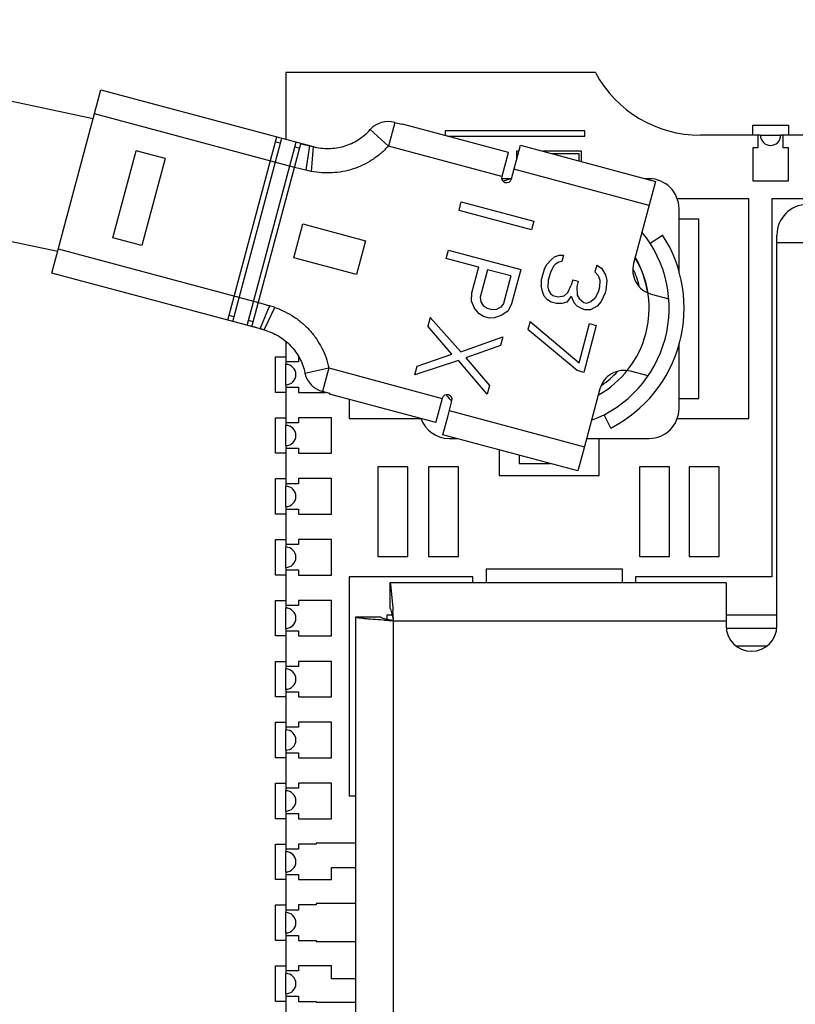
# Model space of a CAD drawing. Header units: inches. Extents: x 0 to 34, y 0 to 22.
# Tile 116 of 124: x 27.372 to 27.525, y 15.153 to 15.347. Entities that reach past the tile are written whole.
import ezdxf

# ---------------------------------------------------------------- set-up
doc = ezdxf.new("R2010")
doc.units = ezdxf.units.IN
doc.header["$LTSCALE"] = 1.87
doc.header["$MEASUREMENT"] = 0
doc.layers.get('0').update_dxf_attribs({"linetype": 'CONTINUOUS'})
for name, color, linetype in [('02___PRT_ALL_AXES', 7, 'CONTINUOUS'), ('03___PRT_ALL_CURVES', 7, 'CONTINUOUS'), ('ECAD_730615_01_13_CR_2_0402', 7, 'CONTINUOUS'), ('ECAD_C0201_SPARE_20_CAPC0201L6_', 7, 'CONTINUOUS')]:
    doc.layers.add(name, color=color, linetype=linetype)

msp = doc.modelspace()

# ---------------------------------------------------------------- linework, layer by layer
at = {"color": 7, "linetype": 'CONTINUOUS'}
for p, q in [((27.4858544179, 15.3368632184), (27.4248544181, 15.3368632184)), ((27.3787375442, 15.2973750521), (27.388417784, 15.3335021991)), ((27.388417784, 15.3335021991), (27.4302492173, 15.3222935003)), ((27.4265983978, 15.3181767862), (27.387143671, 15.3287486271)), ((27.4463161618, 15.3270561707), (27.4450678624, 15.3223986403)), ((27.4463161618, 15.3270561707), (27.4477275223, 15.3266779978)), ((27.447753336, 15.3267740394), (27.4477275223, 15.3266779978)), ((27.447753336, 15.3267740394), (27.4686690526, 15.32116969)), ((27.4450678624, 15.3223986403), (27.4414836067, 15.3256236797)), ((27.5178543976, 15.324519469), (27.5178543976, 15.322019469)), ((27.5228543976, 15.322019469), (27.5228543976, 15.324519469)), ((27.4134386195, 15.2880769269), (27.4231188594, 15.324204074)), ((27.4143893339, 15.2878221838), (27.4240695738, 15.3239493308)), ((27.4172414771, 15.2870579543), (27.426921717, 15.3231851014)), ((27.4181921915, 15.2868032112), (27.4278470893, 15.3228360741)), ((27.4228641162, 15.3232533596), (27.4238148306, 15.3229986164)), ((27.4278724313, 15.3229303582), (27.4278470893, 15.3228360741)), ((27.4278470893, 15.3228360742), (27.4302491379, 15.3222935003)), ((27.429501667, 15.3224623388), (27.4289620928, 15.3185318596)), ((27.4302491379, 15.3222935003), (27.4298484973, 15.317399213)), ((27.4673949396, 15.316416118), (27.4450678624, 15.3223986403)), ((27.4692963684, 15.3159066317), (27.4710799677, 15.3225616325)), ((27.4710799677, 15.3225616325), (27.4976999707, 15.3154288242)), ((27.3907917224, 15.3043347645), (27.3953770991, 15.3214476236)), ((27.4010813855, 15.3199191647), (27.3953770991, 15.3214476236)), ((27.4266669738, 15.322234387), (27.4276176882, 15.3219796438)), ((27.4686432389, 15.3210736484), (27.4673949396, 15.316416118)), ((27.4686690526, 15.32116969), (27.4686240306, 15.3210787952)), ((27.4826294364, 15.320877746), (27.4773643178, 15.320877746)), ((27.4826294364, 15.3194669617), (27.4826294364, 15.320877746)), ((27.5178543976, 15.322019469), (27.5168543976, 15.322019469)), ((27.5168543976, 15.322019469), (27.5168543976, 15.315519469)), ((27.5238543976, 15.322019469), (27.5228543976, 15.322019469)), ((27.5238543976, 15.315519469), (27.5238543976, 15.322019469)), ((27.4010813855, 15.3199191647), (27.3964960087, 15.3028063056)), ((27.4289620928, 15.3185318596), (27.4288317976, 15.3176184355)), ((27.4288317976, 15.3176184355), (27.4265983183, 15.3181767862)), ((27.4298484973, 15.317399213), (27.4288317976, 15.3176184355)), ((27.4964258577, 15.3106752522), (27.4698058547, 15.3178080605)), ((27.4692963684, 15.3159564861), (27.4674179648, 15.3159564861)), ((27.4976999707, 15.3154288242), (27.4933689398, 15.2992666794)), ((27.4964089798, 15.3159564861), (27.4957307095, 15.3159564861)), ((27.5168543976, 15.315519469), (27.5238543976, 15.315519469)), ((27.4589783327, 15.3097234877), (27.459432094, 15.3114169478)), ((27.459432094, 15.3114169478), (27.4736928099, 15.3075958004)), ((27.6065680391, 15.312019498), (27.5205945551, 15.312019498)), ((27.5205945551, 15.312019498), (27.5205945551, 15.2375116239)), ((27.4732390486, 15.3059023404), (27.4589783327, 15.3097234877)), ((27.5023144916, 15.2973265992), (27.5023144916, 15.3100509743)), ((27.4264185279, 15.3003929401), (27.4282017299, 15.3070479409)), ((27.4282017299, 15.3070479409), (27.4405610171, 15.3037362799)), ((27.4736928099, 15.3075958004), (27.4732390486, 15.3059023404)), ((27.5023148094, 15.3080824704), (27.5062518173, 15.3080824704)), ((27.5062518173, 15.2726493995), (27.5062518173, 15.3080824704)), ((27.4966070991, 15.3032681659), (27.4990898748, 15.304867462)), ((27.5215921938, 15.2278592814), (27.5215927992, 15.3048592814)), ((27.3964960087, 15.3028063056), (27.3907917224, 15.3043347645)), ((27.4405610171, 15.3037362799), (27.438777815, 15.2970812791)), ((27.5215921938, 15.3033592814), (27.7385921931, 15.3033592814)), ((27.3800108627, 15.3021286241), (27.4194655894, 15.2915567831)), ((27.4564285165, 15.3002074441), (27.4568846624, 15.3019098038)), ((27.4568846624, 15.3019098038), (27.4711453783, 15.2980886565)), ((27.438777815, 15.2970812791), (27.4264185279, 15.3003929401)), ((27.4628003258, 15.2985001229), (27.4564285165, 15.3002074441)), ((27.4757314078, 15.2980910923), (27.476270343, 15.299050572)), ((27.4770722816, 15.2999395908), (27.4762703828, 15.299050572)), ((27.4778051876, 15.3005711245), (27.4770722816, 15.2999395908)), ((27.4779861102, 15.2991427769), (27.4775851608, 15.2986982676)), ((27.4778051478, 15.3005711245), (27.4787320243, 15.3008747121)), ((27.4786500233, 15.2995168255), (27.4779861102, 15.2991427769)), ((27.4792449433, 15.2996333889), (27.4786500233, 15.2995168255)), ((27.4787320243, 15.3008747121), (27.479589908, 15.3009208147)), ((27.479589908, 15.3009208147), (27.4792449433, 15.2996333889)), ((27.4205689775, 15.2861663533), (27.3787375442, 15.2973750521)), ((27.4628003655, 15.2985001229), (27.4614319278, 15.2933930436)), ((27.4646208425, 15.2980123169), (27.4631763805, 15.2926215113)), ((27.4691721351, 15.2967928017), (27.4646208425, 15.2980123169)), ((27.4711453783, 15.2980886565), (27.4693207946, 15.2912792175)), ((27.4757314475, 15.2980910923), (27.4751795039, 15.2960312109)), ((27.4769772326, 15.2974813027), (27.476563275, 15.2959363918)), ((27.4775851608, 15.2986982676), (27.4769772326, 15.2974813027)), ((27.4864009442, 15.2968880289), (27.4857500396, 15.2976143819)), ((27.486095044, 15.2989018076), (27.4857500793, 15.2976143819)), ((27.4860950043, 15.2989018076), (27.4870778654, 15.298362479)), ((27.4870778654, 15.298362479), (27.4878537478, 15.297050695)), ((27.4691721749, 15.2967928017), (27.4677277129, 15.2914019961)), ((27.4751795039, 15.2960312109), (27.4751664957, 15.2949308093)), ((27.476563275, 15.2959363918), (27.4764812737, 15.2945785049)), ((27.4813786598, 15.2960259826), (27.4811026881, 15.2949960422)), ((27.4813786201, 15.2960259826), (27.4824304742, 15.2957441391)), ((27.4824304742, 15.2957441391), (27.4821545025, 15.2947141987)), ((27.486400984, 15.2968880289), (27.4867199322, 15.2959746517)), ((27.4867199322, 15.2959746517), (27.486637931, 15.2946167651)), ((27.4878537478, 15.297050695), (27.4881037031, 15.2958798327)), ((27.4881037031, 15.2958798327), (27.4878837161, 15.2940069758)), ((27.4614319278, 15.2933930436), (27.4613552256, 15.2918931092)), ((27.4754164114, 15.2937599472), (27.475166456, 15.2949308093)), ((27.4757353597, 15.29284657), (27.4754164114, 15.2937599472)), ((27.4764812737, 15.2945785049), (27.4766062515, 15.2939930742)), ((27.4766062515, 15.2939930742), (27.4769941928, 15.2933371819)), ((27.4769941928, 15.2933371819), (27.477451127, 15.2929387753)), ((27.4804257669, 15.2935215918), (27.479692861, 15.2928900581)), ((27.4804257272, 15.2935215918), (27.4811026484, 15.2949960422)), ((27.4821545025, 15.2947141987), (27.4822664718, 15.2930283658)), ((27.4863619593, 15.2935868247), (27.4857540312, 15.29236986)), ((27.486637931, 15.2946167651), (27.4863619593, 15.2935868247)), ((27.4877457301, 15.2934920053), (27.486999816, 15.29176007)), ((27.4878837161, 15.2940069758), (27.4877457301, 15.2934920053)), ((27.4968487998, 15.2932393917), (27.5002977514, 15.292315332)), ((27.41946551, 15.2915567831), (27.4216789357, 15.2909235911)), ((27.4613552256, 15.2918931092), (27.4619613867, 15.2905143)), ((27.4631763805, 15.2926215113), (27.463251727, 15.2916890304)), ((27.463251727, 15.2916890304), (27.4637065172, 15.2909589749)), ((27.4677277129, 15.2914019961), (27.4671962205, 15.2906321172)), ((27.4693207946, 15.2912792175), (27.4686372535, 15.2899418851)), ((27.4763862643, 15.2921202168), (27.4757353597, 15.29284657)), ((27.4771061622, 15.2916513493), (27.4763862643, 15.2921202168)), ((27.4781580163, 15.2913695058), (27.4771061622, 15.2916513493)), ((27.477451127, 15.2929387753), (27.4785029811, 15.2926569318)), ((27.4792788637, 15.2913451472), (27.4781580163, 15.2913695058)), ((27.4785029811, 15.2926569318), (27.4796928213, 15.2928900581)), ((27.4802057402, 15.2916487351), (27.4792788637, 15.2913451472)), ((27.481076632, 15.2927952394), (27.4802057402, 15.2916487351)), ((27.4810766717, 15.2927952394), (27.4815895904, 15.2915539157)), ((27.4822404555, 15.2908275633), (27.4815895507, 15.2915539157)), ((27.4822664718, 15.2930283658), (27.4826544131, 15.2923724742)), ((27.4826544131, 15.2923724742), (27.4835682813, 15.2915756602)), ((27.4835682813, 15.2915756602), (27.4840942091, 15.2914347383)), ((27.4840942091, 15.2914347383), (27.4850210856, 15.2917383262)), ((27.4857540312, 15.29236986), (27.4850211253, 15.2917383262)), ((27.486999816, 15.29176007), (27.4861979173, 15.2908710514)), ((27.4198371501, 15.2863938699), (27.4213351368, 15.2900675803)), ((27.420568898, 15.2861663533), (27.4226690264, 15.2906050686)), ((27.4213351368, 15.2900675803), (27.4216789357, 15.2909235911)), ((27.4629469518, 15.2893379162), (27.461961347, 15.2905143)), ((27.4637811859, 15.2888102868), (27.4629469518, 15.2893379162)), ((27.4637065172, 15.2909589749), (27.4645407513, 15.2904313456)), ((27.4645407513, 15.2904313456), (27.4654510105, 15.2901874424)), ((27.4654510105, 15.2901874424), (27.4664372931, 15.2902272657)), ((27.4671962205, 15.2906321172), (27.4664373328, 15.2902272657)), ((27.4686372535, 15.2899418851), (27.467422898, 15.2890508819)), ((27.4832233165, 15.2902882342), (27.4822404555, 15.2908275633)), ((27.4837492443, 15.2901473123), (27.4832233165, 15.2902882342)), ((27.4848700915, 15.2901229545), (27.4837492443, 15.2901473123)), ((27.4861979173, 15.2908710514), (27.4848700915, 15.2901229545)), ((27.4146440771, 15.2887728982), (27.4136933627, 15.2890276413)), ((27.4184469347, 15.2877539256), (27.4174962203, 15.2880086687)), ((27.453318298, 15.2885998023), (27.4528645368, 15.2869063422)), ((27.4533182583, 15.2885998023), (27.4593146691, 15.2818504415)), ((27.4649948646, 15.2884850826), (27.4637811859, 15.2888102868)), ((27.4659811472, 15.288524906), (27.4649948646, 15.2884850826)), ((27.467422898, 15.2890508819), (27.4659811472, 15.288524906)), ((27.47297173, 15.2877916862), (27.4725577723, 15.2862467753)), ((27.4729716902, 15.2877916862), (27.4826363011, 15.279682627)), ((27.4826363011, 15.279682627), (27.484706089, 15.2874071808)), ((27.484706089, 15.2874071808), (27.4860209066, 15.2870548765)), ((27.4182173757, 15.2868974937), (27.420568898, 15.2861663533)), ((27.4575706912, 15.2814102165), (27.452864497, 15.2869063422)), ((27.4822223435, 15.2781377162), (27.4725577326, 15.2862467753)), ((27.4860209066, 15.2870548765), (27.4835371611, 15.2777854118)), ((27.4593146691, 15.2818504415), (27.4675789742, 15.2847786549)), ((27.4675789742, 15.2847786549), (27.4671252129, 15.2830851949)), ((27.4671252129, 15.2830851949), (27.4603014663, 15.2806785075)), ((27.5023144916, 15.2706808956), (27.5023144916, 15.2833466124)), ((27.4273543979, 15.2798632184), (27.4248543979, 15.2798632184)), ((27.4273543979, 15.2808632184), (27.4273543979, 15.2798632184)), ((27.4588609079, 15.2801569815), (27.4502931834, 15.2773100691)), ((27.4507469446, 15.2790035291), (27.4575706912, 15.2814102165)), ((27.4645538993, 15.2734889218), (27.4588609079, 15.2801569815)), ((27.4603014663, 15.2806785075), (27.4650076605, 15.2751823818)), ((27.4286331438, 15.2776650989), (27.4333496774, 15.2786657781)), ((27.4333496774, 15.2786657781), (27.4321020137, 15.2740082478)), ((27.4333496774, 15.2786657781), (27.4556767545, 15.2726832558)), ((27.4502931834, 15.2773100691), (27.4507469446, 15.2790035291)), ((27.4835371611, 15.2777854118), (27.4822223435, 15.2781377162)), ((27.4962218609, 15.2771039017), (27.4927729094, 15.2780279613)), ((27.4248543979, 15.2748632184), (27.4273543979, 15.2748632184)), ((27.4273543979, 15.2748632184), (27.4273543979, 15.2738632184)), ((27.4273543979, 15.2738632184), (27.4326432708, 15.2738632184)), ((27.4335133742, 15.2736300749), (27.4321020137, 15.2740082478)), ((27.4650076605, 15.2751823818), (27.4645538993, 15.2734889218)), ((27.4867456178, 15.2745481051), (27.4834339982, 15.2621889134)), ((27.4335133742, 15.2736300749), (27.4334877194, 15.2735340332)), ((27.454403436, 15.2679296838), (27.4334877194, 15.2735340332)), ((27.4556767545, 15.2726832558), (27.4544290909, 15.2680257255)), ((27.4568140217, 15.269321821), (27.4575781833, 15.2721737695)), ((27.5023148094, 15.2726493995), (27.5062518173, 15.2726493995)), ((27.457068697, 15.2702723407), (27.4836887, 15.2631395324)), ((27.4338543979, 15.2688632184), (27.4273543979, 15.2688632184)), ((27.4273543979, 15.2688632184), (27.4273543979, 15.2678632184)), ((27.4338543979, 15.2618632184), (27.4338543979, 15.2688632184)), ((27.4544098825, 15.2680308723), (27.454403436, 15.2679296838)), ((27.4557953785, 15.2655187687), (27.4568140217, 15.269321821)), ((27.4889001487, 15.2668388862), (27.4875495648, 15.2694649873)), ((27.4273543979, 15.2678632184), (27.4248543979, 15.2678632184)), ((27.4824153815, 15.2583859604), (27.4557953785, 15.2655187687)), ((27.4570389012, 15.2647753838), (27.458569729, 15.2647753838)), ((27.4841273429, 15.2647753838), (27.4964089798, 15.2647753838)), ((27.4248543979, 15.2628632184), (27.4273543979, 15.2628632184)), ((27.4273543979, 15.2628632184), (27.4273543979, 15.2618632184)), ((27.4834339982, 15.2621889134), (27.4824153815, 15.2583859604)), ((27.4273543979, 15.2618632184), (27.4338543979, 15.2618632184)), ((27.4708187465, 15.2614932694), (27.4708187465, 15.2598541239)), ((27.4708187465, 15.2598541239), (27.4769361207, 15.2598541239)), ((27.4338543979, 15.2568632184), (27.4273543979, 15.2568632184)), ((27.4273543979, 15.2568632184), (27.4273543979, 15.2558632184)), ((27.4338543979, 15.2498632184), (27.4338543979, 15.2568632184)), ((27.4273543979, 15.2558632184), (27.4248543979, 15.2558632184)), ((27.4248543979, 15.2508632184), (27.4273543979, 15.2508632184)), ((27.4273543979, 15.2508632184), (27.4273543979, 15.2498632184)), ((27.4273543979, 15.2498632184), (27.4338543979, 15.2498632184)), ((27.4338543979, 15.2448632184), (27.4273543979, 15.2448632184)), ((27.4273543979, 15.2448632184), (27.4273543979, 15.2438632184)), ((27.4338543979, 15.2378632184), (27.4338543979, 15.2448632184)), ((27.4273543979, 15.2438632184), (27.4248543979, 15.2438632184)), ((27.4248543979, 15.2388632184), (27.4273543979, 15.2388632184)), ((27.4273543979, 15.2388632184), (27.4273543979, 15.2378632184)), ((27.4911742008, 15.2390229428), (27.4643440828, 15.2390229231)), ((27.4643440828, 15.2390229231), (27.4643440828, 15.2363592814)), ((27.4911742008, 15.2363592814), (27.4911742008, 15.2390229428)), ((27.4273543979, 15.2378632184), (27.4338543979, 15.2378632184)), ((27.4617244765, 15.2375116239), (27.4373543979, 15.2375116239)), ((27.4373543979, 15.2375116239), (27.4373543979, 15.1943959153)), ((27.4617244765, 15.2363592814), (27.4617244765, 15.2375116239)), ((27.5205945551, 15.2375116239), (27.4937244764, 15.2375116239)), ((27.4937244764, 15.2375116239), (27.4937244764, 15.2363592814)), ((27.5115927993, 15.2363592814), (27.4453605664, 15.2363592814)), ((27.4453605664, 15.2363592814), (27.4453605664, 15.2313592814)), ((27.4453605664, 15.2363592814), (27.44548265, 15.2361030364)), ((27.44548265, 15.2361030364), (27.4459300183, 15.2314169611)), ((27.5115927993, 15.2363592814), (27.5115921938, 15.2278592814)), ((27.4273543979, 15.2318632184), (27.4248543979, 15.2318632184)), ((27.4338543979, 15.2328632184), (27.4273543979, 15.2328632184)), ((27.4273543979, 15.2328632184), (27.4273543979, 15.2318632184)), ((27.4338543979, 15.2258632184), (27.4338543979, 15.2328632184)), ((27.4453605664, 15.2313592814), (27.4455048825, 15.2312403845)), ((27.4455048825, 15.2312403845), (27.4460925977, 15.2288592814)), ((27.4459300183, 15.2314169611), (27.445970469, 15.2307955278)), ((27.4435927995, 15.2295915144), (27.4385927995, 15.2295915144)), ((27.4385927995, 15.2295915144), (27.4385927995, 15.0346270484)), ((27.4448543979, 15.2300116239), (27.4458663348, 15.2300116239)), ((27.4448543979, 15.2291035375), (27.4448543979, 15.2300116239)), ((27.5115922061, 15.2300116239), (27.5215921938, 15.2300116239)), ((27.4441485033, 15.2289815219), (27.4435350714, 15.2290214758)), ((27.446092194, 15.2288592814), (27.5115921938, 15.2288592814)), ((27.446092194, 15.0353592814), (27.446092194, 15.2288592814)), ((27.5215129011, 15.2273632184), (27.5116718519, 15.2273632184)), ((27.4248543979, 15.2268632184), (27.4273543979, 15.2268632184)), ((27.4273543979, 15.2268632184), (27.4273543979, 15.2258632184)), ((27.4273543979, 15.2258632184), (27.4338543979, 15.2258632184)), ((27.4273543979, 15.2198632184), (27.4248543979, 15.2198632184)), ((27.4338543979, 15.2208632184), (27.4273543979, 15.2208632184)), ((27.4273543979, 15.2208632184), (27.4273543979, 15.2198632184)), ((27.4338543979, 15.2138632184), (27.4338543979, 15.2208632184)), ((27.4248543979, 15.2148632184), (27.4273543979, 15.2148632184)), ((27.4273543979, 15.2148632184), (27.4273543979, 15.2138632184)), ((27.4273543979, 15.2138632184), (27.4338543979, 15.2138632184)), ((27.4273543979, 15.2078632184), (27.4248543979, 15.2078632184)), ((27.4338543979, 15.2088632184), (27.4273543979, 15.2088632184)), ((27.4273543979, 15.2088632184), (27.4273543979, 15.2078632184)), ((27.4338543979, 15.2018632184), (27.4338543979, 15.2088632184)), ((27.4248543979, 15.2028632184), (27.4273543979, 15.2028632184)), ((27.4273543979, 15.2028632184), (27.4273543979, 15.2018632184)), ((27.4273543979, 15.2018632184), (27.4338543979, 15.2018632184)), ((27.4338543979, 15.1968632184), (27.4273543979, 15.1968632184)), ((27.4273543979, 15.1968632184), (27.4273543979, 15.1958632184)), ((27.4338543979, 15.1898632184), (27.4338543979, 15.1968632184)), ((27.4273543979, 15.1958632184), (27.4248543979, 15.1958632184)), ((27.4373543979, 15.1943959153), (27.4385927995, 15.1943959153)), ((27.4248543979, 15.1908632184), (27.4273543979, 15.1908632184)), ((27.4273543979, 15.1908632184), (27.4273543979, 15.1898632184)), ((27.4273543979, 15.1898632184), (27.4338543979, 15.1898632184)), ((27.4308661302, 15.1848632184), (27.4273543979, 15.1848632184)), ((27.4273543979, 15.1848632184), (27.4273543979, 15.1838632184)), ((27.4385927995, 15.1850709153), (27.4308661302, 15.1850709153)), ((27.4308661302, 15.1850709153), (27.4308661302, 15.1848632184)), ((27.4273543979, 15.1838632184), (27.4248543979, 15.1838632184)), ((27.4248543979, 15.1788632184), (27.4273543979, 15.1788632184)), ((27.4273543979, 15.1788632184), (27.4273543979, 15.1778632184)), ((27.4338543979, 15.1802170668), (27.4385927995, 15.1802170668)), ((27.4338543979, 15.1778632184), (27.4338543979, 15.1802170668)), ((27.4273543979, 15.1778632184), (27.4338543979, 15.1778632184)), ((27.4385927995, 15.1731459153), (27.4308661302, 15.1731459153)), ((27.4308661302, 15.1731459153), (27.4308661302, 15.1728632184)), ((27.4273543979, 15.1718632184), (27.4248543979, 15.1718632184)), ((27.4308661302, 15.1728632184), (27.4273543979, 15.1728632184)), ((27.4273543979, 15.1728632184), (27.4273543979, 15.1718632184)), ((27.4248543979, 15.1668632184), (27.4273543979, 15.1668632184)), ((27.4273543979, 15.1668632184), (27.4273543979, 15.1658632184)), ((27.4273543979, 15.1658632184), (27.4308661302, 15.1658632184)), ((27.4308661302, 15.1658632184), (27.4308661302, 15.1656459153)), ((27.4308661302, 15.1656459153), (27.4385927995, 15.1656459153)), ((27.4273543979, 15.1598632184), (27.4248543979, 15.1598632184)), ((27.4338543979, 15.1608632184), (27.4273543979, 15.1608632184)), ((27.4273543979, 15.1608632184), (27.4273543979, 15.1598632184)), ((27.4338543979, 15.1583337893), (27.4338543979, 15.1608632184)), ((27.4385927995, 15.1583337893), (27.4338543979, 15.1583337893)), ((27.4248543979, 15.1548632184), (27.4273543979, 15.1548632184)), ((27.4273543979, 15.1548632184), (27.4273543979, 15.1538632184)), ((27.4273543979, 15.1538632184), (27.4308661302, 15.1538632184)), ((27.4308661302, 15.1538632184), (27.4308661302, 15.1537209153)), ((27.4308661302, 15.1537209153), (27.4385927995, 15.1537209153))]:
    msp.add_line(p, q, dxfattribs=at)
for points in [[(27.3869335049, 15.3277618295), (27.3431025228, 15.3370968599), (27.2779854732, 15.3447781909), (27.2101412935, 15.3472906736), (27.1437402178, 15.3450464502), (27.1115207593, 15.3418968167)], [(27.1136868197, 15.3150681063), (27.1467692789, 15.3182197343), (27.208450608, 15.3203212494), (27.2721310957, 15.3181669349), (27.335014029, 15.3110769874), (27.3799153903, 15.3016727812)]]:
    msp.add_lwpolyline(points, dxfattribs=at)
for centre, radius, start, end in [((27.5065374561, 15.348019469), 0.0235, 208.3420366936, 270), ((27.4450681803, 15.3223986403), 0.0048218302, 75.0000000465, 138.0222987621), ((27.468345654, 15.3161613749), 0.000984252, 164.9999999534, 344.9999999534), ((27.4767506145, 15.2904737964), 0.0265748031, 106.3337614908, 109.5974679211), ((27.4964089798, 15.3100509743), 0.0059055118, 0, 90), ((27.5275927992, 15.3048592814), 0.006, 90, 180), ((27.4767475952, 15.2904737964), 0.0236220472, 290.6853346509, 39.3146653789), ((27.4767506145, 15.2904737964), 0.0265748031, 297.2054463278, 32.7945536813), ((27.4767472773, 15.2904737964), 0.0196850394, 299.4270039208, 30.572996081), ((27.4981225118, 15.2979929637), 0.0049212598, 164.9999999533, 255.0000261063), ((27.4767226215, 15.2903659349), 0.0196848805, 9.151642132, 30.5784474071), ((27.4767225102, 15.2903659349), 0.018306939, 13.8902130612, 25.1948428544), ((27.415593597, 15.2703239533), 0.0214796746, 70.7663256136, 73.5423333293), ((27.4333499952, 15.2786657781), 0.0048218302, 191.9777012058, 255.0000000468), ((27.4914991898, 15.2732743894), 0.0049212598, 74.9999739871, 164.9999999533), ((27.4767225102, 15.2903659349), 0.0183069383, 304.5543166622, 317.4186163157), ((27.4566274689, 15.2724285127), 0.000984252, 344.9999999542, 164.9999999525), ((27.4767506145, 15.2904737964), 0.0265748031, 220.4075138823, 223.6684350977), ((27.4964089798, 15.2706808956), 0.0059055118, 270, 360), ((27.4570389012, 15.2706808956), 0.0059055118, 199.5853978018, 270), ((26.5327142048, 15.1724103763), 0.9151206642, 3.5365157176, 3.6579836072), ((27.5015461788, 16.126121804), 0.8989745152, 266.3392921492, 266.4634172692), ((27.5165921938, 15.2278592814), 0.005, 180, 360)]:
    msp.add_arc(centre, radius, start, end, dxfattribs=at)
for points, knots in [([(27.4302491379, 15.3222935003), (27.4307449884, 15.3221606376), (27.4317565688, 15.3219632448), (27.4338093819, 15.32184827), (27.4363767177, 15.322236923), (27.4387411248, 15.3233101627), (27.4403996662, 15.3245252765), (27.4411402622, 15.3252420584), (27.4414836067, 15.3256236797)], [0, 0, 0, 0, 0.1251486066, 0.2502946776, 0.4999999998, 0.7497053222, 0.8748513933, 1, 1, 1, 1]), ([(27.4450678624, 15.3223986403), (27.4445992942, 15.321882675), (27.4435982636, 15.3209056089), (27.4419209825, 15.3196452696), (27.4400887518, 15.3186228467), (27.4381422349, 15.3178380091), (27.4361061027, 15.3173189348), (27.4340195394, 15.3170699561), (27.4319200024, 15.317087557), (27.4305338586, 15.3172723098), (27.4298484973, 15.317399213)], [0, 0, 0, 0, 0.1248663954, 0.2498546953, 0.3747806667, 0.4996958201, 0.6248312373, 0.7501029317, 0.8751274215, 1, 1, 1, 1]), ([(27.4226695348, 15.2906048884), (27.4233264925, 15.2903720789), (27.4246192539, 15.2898390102), (27.4264462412, 15.2888045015), (27.428128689, 15.2875456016), (27.4296324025, 15.2860780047), (27.4309256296, 15.2844250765), (27.432001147, 15.2826235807), (27.43282355, 15.2806935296), (27.4332019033, 15.2793468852), (27.4333496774, 15.2786657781)], [0, 0, 0, 0, 0.1248726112, 0.2498970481, 0.3751688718, 0.5003043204, 0.6252194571, 0.7501454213, 0.8751337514, 1, 1, 1, 1]), ([(27.420568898, 15.2861663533), (27.4210647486, 15.2860334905), (27.4220394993, 15.2856986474), (27.423874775, 15.2847718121), (27.4259038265, 15.2831515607), (27.4274148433, 15.2810399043), (27.4282436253, 15.2791583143), (27.4285266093, 15.2781672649), (27.4286331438, 15.2776650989)], [0, 0, 0, 0, 0.1251486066, 0.2502946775, 0.4999999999, 0.7497053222, 0.8748513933, 1, 1, 1, 1]), ([(27.4435350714, 15.2290214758), (27.4428671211, 15.2290655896), (27.4419139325, 15.2291313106), (27.4407207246, 15.2292295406), (27.4399962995, 15.229299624), (27.439423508, 15.2293663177), (27.4389812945, 15.2294367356), (27.4387478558, 15.2294914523), (27.4385927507, 15.2295539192), (27.4385927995, 15.2295915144)], [0, 0, 0, 0, 0.4017277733, 0.5730618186, 0.7192037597, 0.836867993, 0.9234743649, 0.9774380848, 1, 1, 1, 1]), ([(27.4460925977, 15.2288592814), (27.4457734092, 15.2289187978), (27.4451883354, 15.2290258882), (27.4443899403, 15.2292031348), (27.4439048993, 15.2293373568), (27.4435927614, 15.2295035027), (27.4435927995, 15.2295915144)], [0, 0, 0, 0, 0.368766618, 0.6834813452, 0.9000406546, 1, 1, 1, 1])]:
    msp.add_open_spline(points, degree=3, knots=knots, dxfattribs=at)
at = {"layer": '02___PRT_ALL_AXES', "color": 7, "linetype": 'CONTINUOUS'}
for p, q in [((27.4248544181, 15.3368632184), (27.4248544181, 15.3237390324)), ((27.4837544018, 15.3253632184), (27.4562544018, 15.3253632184)), ((27.4562544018, 15.3253632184), (27.4562544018, 15.3244961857)), ((27.4567506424, 15.3243632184), (27.4837544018, 15.3243632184)), ((27.4837544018, 15.3243632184), (27.4837544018, 15.3253632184)), ((27.5183543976, 15.324519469), (27.5065374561, 15.324519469)), ((27.5303543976, 15.324519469), (27.5223543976, 15.324519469)), ((27.4707631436, 15.321377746), (27.4703189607, 15.321377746)), ((27.4703189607, 15.321377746), (27.4703189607, 15.3197200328)), ((27.4831299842, 15.321377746), (27.4754982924, 15.321377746)), ((27.4831299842, 15.3193328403), (27.4831299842, 15.321377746)), ((27.5160945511, 15.3120194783), (27.5019532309, 15.3120194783)), ((27.5160945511, 15.2687123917), (27.5160945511, 15.3120194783)), ((27.4248544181, 15.2839221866), (27.4248543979, 15.2793632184)), ((27.4248543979, 15.2753632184), (27.4248543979, 15.2673632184)), ((27.4373543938, 15.2724979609), (27.4373543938, 15.2687123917)), ((27.4373543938, 15.2687123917), (27.4514823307, 15.2687123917)), ((27.5019532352, 15.2687123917), (27.5160945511, 15.2687123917)), ((27.4865669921, 15.2575116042), (27.4865669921, 15.2647753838)), ((27.4248543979, 15.2633632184), (27.4248543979, 15.2553632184)), ((27.4668819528, 15.2625481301), (27.4668819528, 15.2575116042)), ((27.4668819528, 15.2575116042), (27.4865669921, 15.2575116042)), ((27.4248543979, 15.2513632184), (27.4248543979, 15.2433632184)), ((27.4248543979, 15.2393632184), (27.4248543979, 15.2313632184)), ((27.4248543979, 15.2273632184), (27.4248543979, 15.2193632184)), ((27.4248543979, 15.2153632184), (27.4248543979, 15.2073632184)), ((27.4248543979, 15.2033632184), (27.4248543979, 15.1953632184)), ((27.4248543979, 15.1913632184), (27.4248543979, 15.1833632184)), ((27.4248543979, 15.1793632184), (27.4248543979, 15.1713632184)), ((27.4248543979, 15.1673632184), (27.4248543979, 15.1593632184)), ((27.4248543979, 15.1553632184), (27.4248543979, 15.1473632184))]:
    msp.add_line(p, q, dxfattribs=at)
for centre, start, end in [((27.5203543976, 15.324519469), 180, 360), ((27.4248543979, 15.2773632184), 270, 90), ((27.4248543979, 15.2653632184), 270, 90), ((27.4248543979, 15.2533632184), 270, 90), ((27.4248543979, 15.2413632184), 270, 90), ((27.4248543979, 15.2293632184), 270, 90), ((27.4248543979, 15.2173632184), 270, 90), ((27.4248543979, 15.2053632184), 270, 90), ((27.4248543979, 15.1933632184), 270, 90), ((27.4248543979, 15.1813632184), 270, 90), ((27.4248543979, 15.1693632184), 270, 90), ((27.4248543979, 15.1573632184), 270, 90)]:
    msp.add_arc(centre, 0.002, start, end, dxfattribs=at)
at = {"layer": '03___PRT_ALL_CURVES', "color": 4, "linetype": 'CONTINUOUS'}
for p, q in [((27.5168557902, 15.326519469), (27.5238557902, 15.326519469)), ((27.5168557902, 15.324519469), (27.5168557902, 15.326519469)), ((27.5238557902, 15.326519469), (27.5238557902, 15.324519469)), ((27.5183543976, 15.324519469), (27.5223558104, 15.324519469)), ((27.4228557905, 15.2808632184), (27.4248544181, 15.2808632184)), ((27.4228557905, 15.2738632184), (27.4228557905, 15.2808632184)), ((27.4248557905, 15.2753632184), (27.4248557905, 15.2793632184)), ((27.4248544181, 15.2738632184), (27.4228557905, 15.2738632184)), ((27.4228557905, 15.2688632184), (27.4248544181, 15.2688632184)), ((27.4228557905, 15.2618632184), (27.4228557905, 15.2688632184)), ((27.4248557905, 15.2633632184), (27.4248557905, 15.2673632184)), ((27.4248544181, 15.2618632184), (27.4228557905, 15.2618632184)), ((27.4228557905, 15.2568632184), (27.4248544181, 15.2568632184)), ((27.4228557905, 15.2498632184), (27.4228557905, 15.2568632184)), ((27.4248557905, 15.2513632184), (27.4248557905, 15.2553632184)), ((27.4248544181, 15.2498632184), (27.4228557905, 15.2498632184)), ((27.4228557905, 15.2448632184), (27.4248544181, 15.2448632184)), ((27.4228557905, 15.2378632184), (27.4228557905, 15.2448632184)), ((27.4248557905, 15.2393632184), (27.4248557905, 15.2433632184)), ((27.4248544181, 15.2378632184), (27.4228557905, 15.2378632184)), ((27.4228557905, 15.2328632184), (27.4248544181, 15.2328632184)), ((27.4228557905, 15.2258632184), (27.4228557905, 15.2328632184)), ((27.4248557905, 15.2273632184), (27.4248557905, 15.2313632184)), ((27.4248544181, 15.2258632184), (27.4228557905, 15.2258632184)), ((27.4228557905, 15.2208632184), (27.4248544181, 15.2208632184)), ((27.4228557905, 15.2138632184), (27.4228557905, 15.2208632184)), ((27.4248557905, 15.2153632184), (27.4248557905, 15.2193632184)), ((27.4248544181, 15.2138632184), (27.4228557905, 15.2138632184)), ((27.4228557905, 15.2088632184), (27.4248544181, 15.2088632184)), ((27.4228557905, 15.2018632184), (27.4228557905, 15.2088632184)), ((27.4248557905, 15.2033632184), (27.4248557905, 15.2073632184)), ((27.4248544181, 15.2018632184), (27.4228557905, 15.2018632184)), ((27.4228557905, 15.1968632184), (27.4248544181, 15.1968632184)), ((27.4228557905, 15.1898632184), (27.4228557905, 15.1968632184)), ((27.4248557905, 15.1913632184), (27.4248557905, 15.1953632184)), ((27.4248544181, 15.1898632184), (27.4228557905, 15.1898632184)), ((27.4228557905, 15.1848632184), (27.4248544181, 15.1848632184)), ((27.4228557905, 15.1778632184), (27.4228557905, 15.1848632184)), ((27.4248557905, 15.1793632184), (27.4248557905, 15.1833632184)), ((27.4248544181, 15.1778632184), (27.4228557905, 15.1778632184)), ((27.4228557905, 15.1728632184), (27.4248544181, 15.1728632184)), ((27.4228557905, 15.1658632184), (27.4228557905, 15.1728632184)), ((27.4248557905, 15.1673632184), (27.4248557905, 15.1713632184)), ((27.4248544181, 15.1658632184), (27.4228557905, 15.1658632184)), ((27.4228557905, 15.1608632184), (27.4248544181, 15.1608632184)), ((27.4228557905, 15.1538632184), (27.4228557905, 15.1608632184)), ((27.4248557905, 15.1553632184), (27.4248557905, 15.1593632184)), ((27.4248544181, 15.1538632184), (27.4228557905, 15.1538632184))]:
    msp.add_line(p, q, dxfattribs=at)
at = {"layer": 'ECAD_730615_01_13_CR_2_0402', "color": 7, "linetype": 'CONTINUOUS'}
msp.add_line((27.5195806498, 15.2238632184), (27.5136111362, 15.2238632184), dxfattribs=at)
at = {"layer": 'ECAD_C0201_SPARE_20_CAPC0201L6_', "color": 7, "linetype": 'CONTINUOUS'}
for p, q in [((27.4488888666, 15.2592214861), (27.4429833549, 15.2592214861)), ((27.4429833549, 15.2592214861), (27.4429833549, 15.2415049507)), ((27.4488888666, 15.2415049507), (27.4488888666, 15.2592214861)), ((27.4588888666, 15.2592214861), (27.4529833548, 15.2592214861)), ((27.4529833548, 15.2592214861), (27.4529833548, 15.2415049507)), ((27.4588888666, 15.2415049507), (27.4588888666, 15.2592214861)), ((27.5004638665, 15.2592214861), (27.4945583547, 15.2592214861)), ((27.4945583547, 15.2592214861), (27.4945583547, 15.2415049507)), ((27.5004638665, 15.2415049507), (27.5004638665, 15.2592214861)), ((27.5102138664, 15.2592214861), (27.5043083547, 15.2592214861)), ((27.5043083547, 15.2592214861), (27.5043083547, 15.2415049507)), ((27.5102138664, 15.2415049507), (27.5102138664, 15.2592214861)), ((27.4429833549, 15.2415049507), (27.4488888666, 15.2415049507)), ((27.4529833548, 15.2415049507), (27.4588888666, 15.2415049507)), ((27.4945583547, 15.2415049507), (27.5004638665, 15.2415049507)), ((27.5043083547, 15.2415049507), (27.5102138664, 15.2415049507))]:
    msp.add_line(p, q, dxfattribs=at)

doc.saveas('drawing.dxf')
